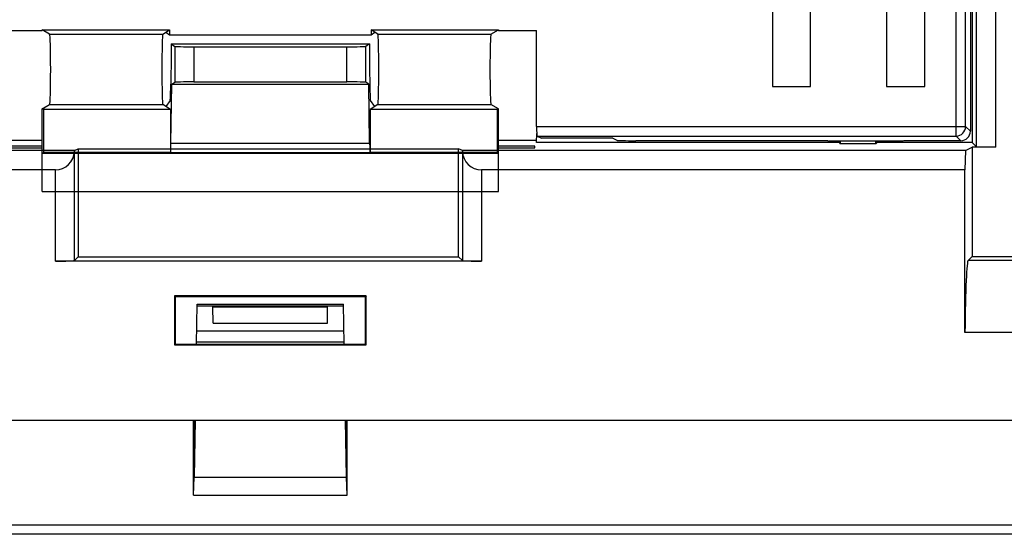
# Model space of a CAD drawing. Header units: millimetres. Extents: x 0 to 841, y 0 to 594.
# Tile 13 of 61: x 281 to 307, y 490 to 504. Entities that reach past the tile are written whole.
import ezdxf

# ---------------------------------------------------------------- set-up
doc = ezdxf.new("R2010")
doc.units = ezdxf.units.MM
doc.header["$LTSCALE"] = 46.255
doc.layers.get('0').update_dxf_attribs({"linetype": 'CONTINUOUS'})
doc.layers.add('DRAFTS', color=7, linetype='CONTINUOUS')
doc.layers.add('ROUNDS', color=7, linetype='CONTINUOUS')

msp = doc.modelspace()

# ---------------------------------------------------------------- linework, layer by layer
at = {"color": 9, "linetype": 'CONTINUOUS'}
for p, q in [((305.8626, 500.6503), (305.8626, 543.5012)), ((306.1125, 500.9002), (306.1125, 543.2513)), ((282.0371, 503.3277), (285.0101, 503.3277)), ((290.6641, 503.3277), (293.637, 503.3277)), ((285.3277, 503.0067), (285.3277, 502.0646)), ((285.8275, 502.9982), (285.8275, 502.0731)), ((289.8467, 502.0731), (289.8467, 502.9982)), ((290.3465, 502.0646), (290.3465, 503.0067)), ((282.0371, 501.478), (285.0101, 501.478)), ((290.6641, 501.478), (293.637, 501.478)), ((294.8371, 500.9002), (306.1125, 500.9002)), ((306.2371, 500.7757), (306.1125, 500.9002)), ((294.8498, 500.6503), (305.8626, 500.6503)), ((305.9872, 500.5258), (305.8626, 500.6503)), ((285.2264, 500.4664), (290.4477, 500.4664)), ((282.6869, 497.3756), (282.6869, 500.2486)), ((285.2153, 500.2164), (290.4588, 500.2164)), ((292.8872, 500.2486), (292.8872, 497.3756)), ((282.1873, 497.3588), (282.1873, 499.7576)), ((293.3869, 499.7576), (293.3869, 497.3588)), ((285.9157, 496.1806), (289.7585, 496.1806))]:
    msp.add_line(p, q, dxfattribs=at)
at = {"color": 7, "linetype": 'CONTINUOUS'}
for p, q in [((306.4016, 500.3623), (306.3894, 540.4583)), ((306.9104, 500.3536), (306.8981, 540.4758)), ((301.0371, 506.6571), (301.0371, 501.9508)), ((305.0371, 501.9508), (305.0371, 506.6571)), ((302.0371, 501.9508), (302.0371, 505.7008)), ((304.0371, 505.7008), (304.0371, 501.9508)), ((306.2371, 505.5758), (306.2371, 500.7757)), ((306.2871, 503.9758), (306.2881, 500.4758)), ((280.8371, 503.4258), (281.8371, 503.4258)), ((281.8371, 503.4432), (281.8371, 503.4258)), ((282.0371, 503.3277), (281.8371, 503.4432)), ((281.8371, 503.4432), (285.1833, 503.4432)), ((281.8371, 503.4258), (281.8446, 503.4389)), ((285.0101, 503.3277), (285.1833, 503.4432)), ((285.0871, 503.3791), (285.1833, 503.3149)), ((285.1833, 503.4432), (285.1833, 503.3149)), ((290.4909, 503.4432), (290.4909, 503.3149)), ((290.6641, 503.3277), (290.4909, 503.4432)), ((290.4909, 503.4432), (293.8371, 503.4432)), ((290.4909, 503.3149), (290.5871, 503.3791)), ((293.637, 503.3277), (293.8371, 503.4432)), ((293.8295, 503.4389), (293.8371, 503.4258)), ((293.8371, 503.4432), (293.8371, 503.4258)), ((293.8371, 503.4258), (294.8371, 503.4258)), ((294.8371, 500.9002), (294.8371, 503.4258)), ((285.1833, 503.3149), (290.4909, 503.3149)), ((285.2281, 503.0731), (285.2281, 502.5731)), ((285.2281, 503.0731), (285.3277, 503.0067)), ((285.2281, 503.0731), (290.4461, 503.0731)), ((285.8275, 502.9982), (289.8467, 502.9982)), ((290.4461, 503.0731), (290.3465, 503.0067)), ((290.4461, 503.0731), (290.4461, 502.5731)), ((285.2281, 502.5731), (285.2169, 501.835)), ((290.4461, 502.5731), (290.4573, 501.835)), ((285.8275, 502.0731), (289.8467, 502.0731)), ((285.2264, 500.4664), (285.2498, 502.0127)), ((285.2498, 502.0127), (285.3277, 502.0646)), ((285.2498, 502.0127), (290.4243, 502.0127)), ((290.4243, 502.0127), (290.3465, 502.0646)), ((290.4477, 500.4664), (290.4243, 502.0127)), ((301.0371, 501.9508), (302.0371, 501.9508)), ((304.0371, 501.9508), (305.0371, 501.9508)), ((285.206, 501.5853), (285.0871, 501.4267)), ((290.5871, 501.4267), (290.4681, 501.5853)), ((281.8371, 501.3625), (282.0371, 501.478)), ((281.8371, 499.1951), (281.8371, 501.3625)), ((281.8774, 501.3451), (281.8371, 501.3625)), ((281.8774, 501.3451), (281.8774, 500.2125)), ((285.2095, 501.3451), (281.8774, 501.3451)), ((285.2095, 501.3451), (285.0101, 501.478)), ((285.2095, 501.3451), (285.2095, 500.2125)), ((290.6641, 501.478), (290.4647, 501.3451)), ((290.4647, 501.3451), (290.4647, 500.2125)), ((293.7968, 501.3451), (290.4647, 501.3451)), ((293.8371, 501.3625), (293.637, 501.478)), ((293.7968, 501.3451), (293.8371, 501.3625)), ((293.7968, 501.3451), (293.7968, 500.2125)), ((293.8371, 499.1951), (293.8371, 501.3625)), ((281.8371, 500.5281), (280.8371, 500.5281)), ((294.8371, 500.5281), (293.8371, 500.5281)), ((294.8371, 500.4758), (294.8413, 500.7171)), ((294.8498, 500.6503), (294.9681, 500.5912)), ((296.8371, 500.5912), (294.9681, 500.5912)), ((296.8371, 500.5912), (296.9433, 500.5382)), ((302.4871, 500.5258), (297.4426, 500.5258)), ((302.4871, 500.5258), (302.5133, 500.5127)), ((304.4871, 500.5258), (304.4609, 500.5127)), ((305.9872, 500.5258), (304.4871, 500.5258)), ((282.6876, 500.2663), (269.0265, 500.2663)), ((280.7848, 500.3422), (281.8371, 500.3422)), ((281.8371, 500.3815), (280.7854, 500.3815)), ((282.6876, 500.2663), (282.6869, 500.2486)), ((282.6876, 500.2663), (282.7871, 500.3161)), ((282.7871, 500.3161), (282.7871, 497.4758)), ((282.7871, 500.3161), (292.7871, 500.3161)), ((292.7871, 497.4758), (292.7871, 500.3161)), ((292.8866, 500.2663), (292.7871, 500.3161)), ((292.8872, 500.2486), (292.8866, 500.2663)), ((306.1125, 500.2663), (292.8866, 500.2663)), ((294.7887, 500.3815), (293.8371, 500.3815)), ((293.8371, 500.3422), (294.7894, 500.3422)), ((294.7894, 500.3422), (294.7887, 500.3815)), ((302.7871, 500.4758), (294.8371, 500.4758)), ((304.4609, 500.5127), (302.5133, 500.5127)), ((302.7871, 500.4758), (302.8176, 500.4452)), ((302.8176, 500.5127), (302.8176, 500.4452)), ((303.7565, 500.4452), (302.8176, 500.4452)), ((303.7565, 500.4452), (303.7565, 500.5127)), ((303.7871, 500.4758), (303.7565, 500.4452)), ((306.2881, 500.4758), (303.7871, 500.4758)), ((306.1125, 500.2663), (306.095, 499.7576)), ((306.1125, 500.2663), (306.2871, 500.3536)), ((306.2871, 500.3536), (306.2871, 497.4832)), ((306.9104, 500.3536), (306.2871, 500.3536)), ((306.4016, 500.3623), (306.2881, 500.4758)), ((306.9104, 500.3536), (306.4016, 500.3623)), ((281.8371, 500.1951), (281.8774, 500.2125)), ((281.8371, 500.1951), (293.8371, 500.1951)), ((285.2095, 500.2125), (281.8774, 500.2125)), ((285.2153, 500.2164), (285.2095, 500.2125)), ((290.4588, 500.2164), (290.4647, 500.2125)), ((293.7968, 500.2125), (290.4647, 500.2125)), ((293.8371, 500.1951), (293.7968, 500.2125)), ((282.1873, 499.7576), (268.5176, 499.7576)), ((306.095, 499.7576), (293.3869, 499.7576)), ((306.095, 495.4835), (306.095, 499.7576)), ((281.8371, 499.1951), (293.8371, 499.1951)), ((282.6869, 497.3756), (282.7871, 497.4758)), ((282.7871, 497.4758), (292.7871, 497.4758)), ((292.8872, 497.3756), (292.7871, 497.4758)), ((306.2871, 497.4832), (306.1797, 497.3758)), ((306.2871, 497.4832), (307.7871, 497.4832)), ((293.3869, 497.3588), (282.1873, 497.3588)), ((310.5746, 497.3758), (306.1797, 497.3758)), ((285.3196, 496.4432), (285.3196, 495.1583)), ((285.3196, 496.4432), (285.3381, 496.4248)), ((290.3545, 496.4432), (285.3196, 496.4432)), ((285.3381, 496.4248), (285.3377, 495.1764)), ((290.3361, 496.4248), (285.3381, 496.4248)), ((290.3545, 496.4432), (290.3361, 496.4248)), ((290.3365, 495.1764), (290.3361, 496.4248)), ((290.3545, 495.1583), (290.3545, 496.4432)), ((285.8982, 495.1764), (285.9165, 496.2258)), ((285.9165, 496.2258), (289.7577, 496.2258)), ((286.3371, 495.7258), (286.3295, 496.1611)), ((286.3295, 496.1611), (289.3447, 496.1611)), ((289.3371, 495.7258), (289.3447, 496.1611)), ((289.776, 495.1764), (289.7577, 496.2258)), ((286.3371, 495.7258), (289.3371, 495.7258)), ((285.9043, 495.5295), (289.7698, 495.5295)), ((310.6593, 495.4835), (306.095, 495.4835)), ((285.3196, 495.1583), (285.3377, 495.1764)), ((285.3196, 495.1583), (290.3545, 495.1583)), ((285.3377, 495.1764), (290.3365, 495.1764)), ((289.7751, 495.2258), (285.899, 495.2258)), ((290.3545, 495.1583), (290.3365, 495.1764)), ((267.8871, 493.1758), (309.4969, 493.1758)), ((285.8165, 491.2033), (285.8153, 493.1758)), ((285.8327, 491.6758), (285.8323, 493.1758)), ((285.8633, 493.1758), (285.8371, 491.6758)), ((289.8371, 491.6758), (289.8109, 493.1758)), ((289.8414, 491.6758), (289.8419, 493.1758)), ((289.8577, 491.2033), (289.8589, 493.1758)), ((285.8165, 491.2033), (285.8371, 491.6758)), ((285.8327, 491.6758), (289.8414, 491.6758)), ((289.8577, 491.2033), (289.8371, 491.6758)), ((285.8165, 491.2033), (289.8577, 491.2033))]:
    msp.add_line(p, q, dxfattribs=at)
at = {"color": 9, "linetype": 'CONTINUOUS'}
msp.add_arc((305.8624, 500.9004), 0.2501, 270.04716, 359.95284, dxfattribs=at)
at = {"color": 7, "linetype": 'CONTINUOUS'}
for centre, major_axis, ratio, start_param, end_param in [((282.0366, 502.4029), (0, 0.925), 0.0302369, -3.1241394, -0.0174533), ((285.0105, 502.4029), (0, 0.925), 0.0261859, 0.0174533, 3.1241394), ((290.6637, 502.4029), (0, 0.925), 0.0261859, -3.1241394, -0.0174533), ((293.6375, 502.4029), (0, 0.925), 0.0302369, 0.0174533, 3.1241394), ((285.8275, 503.0069), (0.5, 0), 0.0174551, -3.1154127, -1.5707963), ((289.8467, 503.0069), (0.5, 0), 0.0174551, -1.5707963, -0.0261799), ((285.8275, 502.0643), (0.5, 0), 0.0174551, 1.5707963, 3.1154127), ((289.8467, 502.0643), (0.5, 0), 0.0174551, 0.0261799, 1.5707963), ((285.2056, 502.085), (0, 0.5), 0.0261859, -3.1066861, -2.0943951), ((290.4686, 502.085), (0, 0.5), 0.0261859, -4.1887902, -3.1764992), ((294.8502, 500.9002), (0, 0.25), 0.0524078, -4.712389, -3.1677726), ((305.987, 500.7759), (-0.1769, 0.1769), 0.999315, -3.9266482, -2.3565371), ((297.4426, 500.5389), (0.5, 0), 0.0261859, -3.0892328, -1.5707963), ((285.2151, 500.7164), (0, 0.5), 0.0261859, -3.1241394, -2.0943951), ((290.4591, 500.7164), (0, 0.5), 0.0261859, -4.1887902, -3.1590459), ((282.1873, 500.2664), (0, 0.5088), 0.9826973, -3.1415927, -1.6057029), ((293.3869, 500.2664), (0, 0.5088), 0.9826973, -4.6774824, -3.1415927), ((282.1873, 497.3762), (0.5, 0), 0.0349208, -1.5707963, -0.0349066), ((293.3869, 497.3762), (0.5, 0), 0.0349208, -3.1066861, -1.5707963), ((306.1797, 494.8758), (0, 2.5), 0.0349208, 0, 1.3252308)]:
    msp.add_ellipse(centre, major_axis=major_axis, ratio=ratio, start_param=start_param, end_param=end_param, dxfattribs=at)
at = {"layer": 'DRAFTS', "color": 7, "linetype": 'CONTINUOUS'}
for p, q in [((302.7871, 500.4758), (302.7871, 500.5127)), ((303.7871, 500.4758), (303.7871, 500.5127))]:
    msp.add_line(p, q, dxfattribs=at)
at = {"layer": 'ROUNDS', "color": 7, "linetype": 'CONTINUOUS'}
for p, q in [((267.0371, 493.1758), (285.8153, 493.1758)), ((370.2871, 490.1758), (267.3833, 490.1758))]:
    msp.add_line(p, q, dxfattribs=at)
at = {"layer": 'ROUNDS', "color": 9, "linetype": 'CONTINUOUS'}
msp.add_line((311.0414, 490.417), (267.3833, 490.417), dxfattribs=at)

doc.saveas('drawing.dxf')
